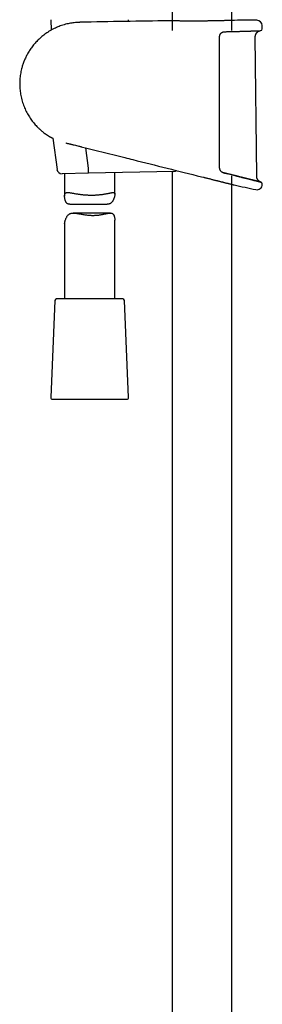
# Model space of a CAD drawing. Header units: millimetres. Extents: x 8 to 1577, y 12 to 2536.
# Tile 12 of 18: x 423 to 495, y 1668 to 1962. Entities that reach past the tile are written whole.
import ezdxf

# ---------------------------------------------------------------- set-up
doc = ezdxf.new("R2010")
doc.units = ezdxf.units.MM

msp = doc.modelspace()

# ---------------------------------------------------------------- linework, layer by layer
at = {"color": 7, "linetype": 'Continuous', "lineweight": 30}
for p, q in [((468.25, 2315.56), (468.25, 1958.81)), ((486.05, 1958.81), (486.05, 2315.56)), ((432.02, 1962.09), (432.16, 1958.96)), ((455.26, 1961.59), (455.28, 1962.09)), ((467.37, 1961.75), (467.39, 1961.75)), ((486.91, 1961.9), (486.92, 1961.9)), ((495.18, 1959.32), (495.16, 1960.34)), ((493.52, 1915.28), (493.1, 1956.99)), ((432.67, 1926.64), (433.89, 1917.35)), ((443.32, 1917.71), (442.53, 1923.77)), ((443.31, 1916.2), (435.4, 1916.05)), ((468.8, 1916.72), (443.31, 1916.2)), ((443.32, 1917.71), (443.32, 1917.7)), ((451.15, 1909.93), (451.15, 1916.36)), ((468.25, 1916.7), (468.25, 1429.02)), ((436.15, 1916.06), (436.15, 1909.31)), ((477.03, 1915.13), (477.06, 1915.13)), ((477.03, 1915.13), (477.03, 1915.13)), ((477.06, 1915.13), (477.63, 1914.98)), ((477.63, 1914.98), (477.7, 1914.97)), ((486.05, 1429.99), (486.05, 1915.42)), ((486.8, 1912.69), (486.8, 1912.69)), ((437.71, 1906.93), (448.85, 1906.93)), ((449.82, 1904.29), (438.74, 1904.29)), ((451.15, 1878.61), (451.15, 1902.19)), ((436.15, 1901.14), (436.15, 1878.61)), ((433.28, 1878.13), (432.02, 1849.13)), ((453.52, 1878.61), (433.78, 1878.61)), ((455.28, 1849.13), (454.02, 1878.13)), ((432.52, 1848.61), (445.06, 1848.61)), ((445.06, 1848.61), (454.78, 1848.61))]:
    msp.add_line(p, q, dxfattribs=at)
at = {"color": 7, "linetype": 'Continuous', "lineweight": 30, "flags": 128}
msp.add_lwpolyline([(495.19, 1912.83), (495.19, 1912.86), (495.19, 1912.88), (495.19, 1912.91), (495.19, 1912.93), (495.19, 1912.96), (495.19, 1912.98), (495.19, 1913.01), (495.19, 1913.03)], dxfattribs=at)
at = {"color": 7, "linetype": 'Continuous', "lineweight": 30}
for centre, radius, start, end in [((495.15, -486.71), 2448.62, 90.65006, 91.2732), ((495.15, -486.71), 2448.62, 90.03715, 90.1925), ((493.56, 1960.31), 1.6, 1.1109, 90.0371), ((494.68, 1959.31), 0.5, 272.2325, 1.0644), ((435.37, 1917.55), 1.5, 187.4492, 271.15), ((468.77, 1918.22), 1.5, 271.15, 304.644), ((494.69, 1913.04), 0.5, 358.9739, 76.0038), ((576.05, 2310.07), 407.28, 257.3436, 258.2718), ((493.59, 1912.86), 1.6, 258.2703, 358.9492), ((433.78, 1878.11), 0.5, 90, 177.5187), ((453.52, 1878.11), 0.5, 2.4813, 90), ((432.52, 1849.11), 0.5, 177.5187, 270), ((454.78, 1849.11), 0.5, 270, 2.4813)]:
    msp.add_arc(centre, radius, start, end, dxfattribs=at)
for points, knots in [([(440.74, 1961.3), (440.67, 1961.3), (440.35, 1961.3), (439.77, 1961.26), (439.02, 1961.19), (438.29, 1961.09), (437.57, 1960.96), (436.82, 1960.8), (436.05, 1960.6), (435.25, 1960.35), (434.49, 1960.07), (433.75, 1959.76), (433.02, 1959.42), (432.29, 1959.04), (431.57, 1958.63), (430.89, 1958.19), (430.25, 1957.74), (429.64, 1957.27), (429.08, 1956.8), (428.55, 1956.32), (428.06, 1955.84), (427.58, 1955.33), (427.11, 1954.81), (426.66, 1954.26), (426.25, 1953.71), (425.88, 1953.17), (425.53, 1952.65), (425.22, 1952.13), (424.94, 1951.63), (424.68, 1951.12), (424.43, 1950.6), (424.2, 1950.07), (423.99, 1949.55), (423.79, 1949.01), (423.61, 1948.47), (423.44, 1947.93), (423.28, 1947.3), (423.12, 1946.6), (422.97, 1945.81), (422.87, 1945.02), (422.79, 1944.23), (422.75, 1943.43), (422.75, 1942.63), (422.78, 1941.84), (422.84, 1941.04), (422.94, 1940.25), (423.08, 1939.43), (423.26, 1938.6), (423.48, 1937.76), (423.74, 1936.94), (424.03, 1936.15), (424.35, 1935.4), (424.69, 1934.68), (425.05, 1933.99), (425.44, 1933.33), (425.84, 1932.7), (426.26, 1932.09), (426.7, 1931.51), (427.16, 1930.96), (427.62, 1930.44), (428.04, 1930), (428.42, 1929.63), (428.76, 1929.31), (429.14, 1928.97), (429.55, 1928.63), (429.99, 1928.28), (430.46, 1927.94), (430.86, 1927.66), (431.1, 1927.5), (431.18, 1927.45)], [0, 0, 0, 0, 0.004385, 0.020751, 0.036863, 0.052721, 0.068325, 0.083676, 0.101761, 0.11948, 0.136833, 0.153822, 0.170446, 0.188632, 0.206361, 0.223631, 0.240443, 0.256796, 0.272411, 0.287584, 0.302316, 0.316606, 0.332309, 0.347442, 0.362004, 0.375994, 0.389414, 0.402263, 0.41454, 0.426247, 0.438928, 0.451094, 0.463244, 0.475396, 0.48755, 0.499706, 0.511863, 0.528884, 0.545907, 0.562932, 0.579961, 0.596993, 0.614029, 0.631069, 0.648112, 0.665157, 0.682205, 0.701127, 0.719709, 0.73795, 0.75585, 0.773411, 0.790326, 0.806911, 0.823167, 0.839093, 0.85497, 0.870506, 0.885702, 0.900556, 0.91507, 0.924598, 0.934721, 0.945463, 0.956824, 0.968806, 0.981407, 0.994013, 1, 1, 1, 1]), ([(467.47, 1961.75), (467.46, 1961.75), (467.44, 1961.75), (467.41, 1961.75), (467.39, 1961.75), (467.39, 1961.75), (467.39, 1961.75), (467.39, 1961.75)], [0, 0, 0, 0, 0.176237, 0.427608, 0.679828, 0.89079, 1, 1, 1, 1]), ([(478.44, 1961.69), (478.29, 1961.69), (477.92, 1961.69), (477.33, 1961.68), (476.67, 1961.68), (476.02, 1961.67), (475.36, 1961.67), (474.72, 1961.67), (474.09, 1961.67), (473.47, 1961.67), (472.86, 1961.68), (472.28, 1961.68), (471.72, 1961.69), (471.18, 1961.69), (470.67, 1961.7), (470.19, 1961.7), (469.75, 1961.71), (469.33, 1961.72), (468.95, 1961.72), (468.61, 1961.73), (468.31, 1961.73), (468.04, 1961.74), (467.82, 1961.74), (467.65, 1961.75), (467.52, 1961.75), (467.48, 1961.75), (467.46, 1961.75)], [0, 0, 0, 0, 0.0293832, 0.072446, 0.1154589, 0.1583247, 0.2011758, 0.2441737, 0.2872214, 0.3302195, 0.3730708, 0.4159369, 0.4589495, 0.502012, 0.5450249, 0.5878913, 0.6307921, 0.6738393, 0.7169363, 0.7599838, 0.8028848, 0.8458074, 0.8888763, 0.931995, 0.975064, 1, 1, 1, 1]), ([(480.79, 1961.73), (480.75, 1961.73), (480.61, 1961.72), (480.37, 1961.72), (480.06, 1961.72), (479.74, 1961.71), (479.42, 1961.71), (479.09, 1961.7), (478.77, 1961.7), (478.55, 1961.69), (478.44, 1961.69)], [0, 0, 0, 0, 0.046252, 0.182052, 0.318228, 0.454691, 0.591343, 0.728085, 0.864796, 1, 1, 1, 1]), ([(482.17, 1961.76), (482.03, 1961.75), (481.71, 1961.75), (481.25, 1961.74), (480.92, 1961.73), (480.79, 1961.73)], [0, 0, 0, 0, 0.303398, 0.733285, 1, 1, 1, 1]), ([(484.99, 1961.83), (484.95, 1961.83), (484.85, 1961.83), (484.66, 1961.82), (484.45, 1961.82), (484.23, 1961.81), (483.99, 1961.8), (483.75, 1961.8), (483.5, 1961.79), (483.25, 1961.78), (482.98, 1961.78), (482.71, 1961.77), (482.44, 1961.76), (482.25, 1961.76), (482.16, 1961.76)], [0, 0, 0, 0, 0.054093, 0.139337, 0.224917, 0.310781, 0.396875, 0.483144, 0.569526, 0.655961, 0.742368, 0.82868, 0.914835, 1, 1, 1, 1]), ([(486.88, 1961.9), (486.87, 1961.9), (486.83, 1961.89), (486.73, 1961.89), (486.58, 1961.88), (486.38, 1961.88), (486.14, 1961.87), (485.86, 1961.86), (485.54, 1961.85), (485.25, 1961.84), (485.06, 1961.83), (485, 1961.83)], [0, 0, 0, 0, 0.085893, 0.209018, 0.332002, 0.454569, 0.577095, 0.700039, 0.823124, 0.946068, 1, 1, 1, 1]), ([(486.91, 1961.9), (486.91, 1961.9), (486.9, 1961.9), (486.9, 1961.9), (486.88, 1961.9), (486.87, 1961.9), (486.87, 1961.9)], [0, 0, 0, 0, 0.204145, 0.56175, 0.937139, 1, 1, 1, 1]), ([(482.66, 1957.83), (482.66, 1957.82), (482.62, 1957.77), (482.55, 1957.66), (482.48, 1957.52), (482.42, 1957.36), (482.38, 1957.2), (482.35, 1957.04), (482.35, 1956.93), (482.35, 1956.87)], [0, 0, 0, 0, 0.035396, 0.196145, 0.356956, 0.517974, 0.679012, 0.839768, 1, 1, 1, 1]), ([(482.67, 1957.83), (482.67, 1957.83), (482.7, 1957.87), (482.76, 1957.94), (482.85, 1958.04), (482.94, 1958.13), (483.05, 1958.21), (483.16, 1958.28), (483.27, 1958.34), (483.39, 1958.39), (483.52, 1958.44), (483.65, 1958.47), (483.78, 1958.49), (483.88, 1958.5), (483.94, 1958.5), (483.95, 1958.5)], [0, 0, 0, 0, 0.009097, 0.092775, 0.176008, 0.258802, 0.343107, 0.429457, 0.5173, 0.606225, 0.695752, 0.785372, 0.875261, 0.967248, 1, 1, 1, 1]), ([(483.95, 1958.5), (483.98, 1958.5), (484.14, 1958.5), (484.44, 1958.51), (484.84, 1958.52), (485.24, 1958.53), (485.63, 1958.53), (486.01, 1958.54), (486.39, 1958.55), (486.77, 1958.56), (487.13, 1958.57), (487.5, 1958.58), (487.85, 1958.59), (488.2, 1958.6), (488.54, 1958.61), (488.88, 1958.62), (489.2, 1958.62), (489.52, 1958.63), (489.83, 1958.64), (490.14, 1958.65), (490.43, 1958.66), (490.72, 1958.67), (490.99, 1958.68), (491.26, 1958.69), (491.52, 1958.7), (491.77, 1958.71), (492.01, 1958.71), (492.25, 1958.72), (492.47, 1958.73), (492.68, 1958.74), (492.88, 1958.74), (493.07, 1958.75), (493.25, 1958.76), (493.43, 1958.76), (493.59, 1958.77), (493.74, 1958.77), (493.88, 1958.78), (494.01, 1958.79), (494.12, 1958.79), (494.23, 1958.79), (494.33, 1958.8), (494.41, 1958.8), (494.49, 1958.8), (494.55, 1958.81), (494.61, 1958.81), (494.65, 1958.81), (494.68, 1958.81), (494.69, 1958.81), (494.7, 1958.81), (494.7, 1958.81), (494.7, 1958.81)], [0, 0, 0, 0, 0.004074, 0.025759, 0.047377, 0.068886, 0.090254, 0.111787, 0.133365, 0.154911, 0.176447, 0.197991, 0.219559, 0.241171, 0.26284, 0.284386, 0.305908, 0.327483, 0.349089, 0.370705, 0.392304, 0.413863, 0.435361, 0.456843, 0.478378, 0.499973, 0.521608, 0.543259, 0.564901, 0.586509, 0.608061, 0.629518, 0.651052, 0.672594, 0.694104, 0.7156, 0.737105, 0.75863, 0.780197, 0.801826, 0.823322, 0.844817, 0.866415, 0.888072, 0.909745, 0.931378, 0.952921, 0.974312, 0.99204, 1, 1, 1, 1]), ([(493.1, 1956.99), (493.1, 1957.08), (493.11, 1957.25), (493.16, 1957.49), (493.23, 1957.69), (493.31, 1957.87), (493.39, 1958.01), (493.48, 1958.12), (493.55, 1958.22), (493.64, 1958.32), (493.75, 1958.41), (493.87, 1958.51), (494, 1958.59), (494.14, 1958.67), (494.3, 1958.73), (494.48, 1958.78), (494.61, 1958.8), (494.68, 1958.81)], [0, 0, 0, 0, 0.101298, 0.1931484, 0.2751351, 0.3472056, 0.4096336, 0.4626724, 0.508041, 0.552551, 0.6117973, 0.670926, 0.7311485, 0.7855877, 0.8499123, 0.9235803, 1, 1, 1, 1]), ([(494.59, 1958.81), (494.61, 1958.81), (494.66, 1958.81), (494.67, 1958.81), (494.67, 1958.81)], [0, 0, 0, 0, 0.370446, 1, 1, 1, 1]), ([(482.35, 1956.87), (482.35, 1956.54), (482.35, 1954.87), (482.35, 1951.87), (482.35, 1947.87), (482.35, 1943.87), (482.35, 1939.87), (482.35, 1935.71), (482.35, 1931.38), (482.35, 1926.9), (482.35, 1922.41), (482.35, 1919.42), (482.35, 1917.92)], [0, 0, 0, 0, 0.025673, 0.128366, 0.231058, 0.333752, 0.436448, 0.539147, 0.654356, 0.769567, 0.884783, 1, 1, 1, 1]), ([(431.18, 1927.45), (431.18, 1927.45), (431.18, 1927.45), (431.2, 1927.43), (431.24, 1927.41), (431.29, 1927.38), (431.36, 1927.34), (431.43, 1927.3), (431.45, 1927.29)], [0, 0, 0, 0, 0.154022, 0.308045, 0.463213, 0.618382, 0.869606, 1, 1, 1, 1]), ([(431.46, 1927.28), (431.49, 1927.27), (431.53, 1927.24), (431.62, 1927.19), (431.72, 1927.14), (431.82, 1927.08), (431.94, 1927.01), (432.07, 1926.95), (432.2, 1926.87), (432.35, 1926.8), (432.51, 1926.72), (432.64, 1926.65), (432.72, 1926.62), (432.74, 1926.61)], [0, 0, 0, 0, 0.087049, 0.180389, 0.275242, 0.371481, 0.46891, 0.567347, 0.666615, 0.76653, 0.866966, 0.967004, 1, 1, 1, 1]), ([(436.51, 1925.25), (436.52, 1925.24), (436.64, 1925.21), (436.86, 1925.16), (437.17, 1925.09), (437.48, 1925.01), (437.8, 1924.94), (438.12, 1924.86), (438.41, 1924.79), (438.6, 1924.75), (438.68, 1924.73)], [0, 0, 0, 0, 0.021321, 0.168355, 0.31517, 0.461288, 0.606289, 0.75037, 0.888149, 1, 1, 1, 1]), ([(438.68, 1924.73), (438.8, 1924.7), (439.15, 1924.61), (439.73, 1924.47), (440.32, 1924.32), (440.69, 1924.23), (440.83, 1924.2)], [0, 0, 0, 0, 0.180297, 0.490719, 0.807023, 1, 1, 1, 1]), ([(440.83, 1924.2), (440.9, 1924.18), (440.99, 1924.16), (441.08, 1924.13), (441.1, 1924.13)], [0, 0, 0, 0, 0.737431, 1, 1, 1, 1]), ([(441.1, 1924.13), (441.11, 1924.13), (445.47, 1923.03), (449.84, 1921.94), (454.19, 1920.85)], [0, 0, 0, 0, 0.001727, 1, 1, 1, 1]), ([(454.18, 1920.85), (454.97, 1920.65), (462.58, 1918.74), (470.2, 1916.84), (477.03, 1915.13)], [0, 0, 0, 0, 0.103193, 1, 1, 1, 1]), ([(443.31, 1916.2), (443.31, 1916.2), (443.31, 1916.2), (443.31, 1916.21), (443.32, 1916.24), (443.32, 1916.31), (443.33, 1916.43), (443.33, 1916.58), (443.33, 1916.76), (443.33, 1916.97), (443.33, 1917.2), (443.33, 1917.45), (443.32, 1917.62), (443.32, 1917.7)], [0, 0, 0, 0, 0.013431, 0.077033, 0.141278, 0.247122, 0.356033, 0.461839, 0.570711, 0.6765, 0.785355, 0.891143, 1, 1, 1, 1]), ([(482.35, 1917.92), (482.35, 1917.84), (482.36, 1917.67), (482.42, 1917.42), (482.52, 1917.18), (482.61, 1917.04), (482.66, 1916.97)], [0, 0, 0, 0, 0.244516, 0.49591, 0.744636, 1, 1, 1, 1]), ([(483.59, 1916.34), (483.57, 1916.34), (483.5, 1916.36), (483.39, 1916.4), (483.27, 1916.45), (483.15, 1916.52), (483.04, 1916.59), (482.93, 1916.67), (482.83, 1916.76), (482.74, 1916.86), (482.69, 1916.93), (482.66, 1916.97), (482.66, 1916.97)], [0, 0, 0, 0, 0.065791, 0.186561, 0.306226, 0.424394, 0.540758, 0.655131, 0.767466, 0.877875, 0.986942, 1, 1, 1, 1]), ([(483.58, 1916.34), (483.99, 1916.23), (484.4, 1916.13), (484.78, 1916.04), (484.78, 1916.04)], [0, 0, 0, 0, 0.999247, 1, 1, 1, 1]), ([(484.79, 1916.03), (484.73, 1916.05), (484.54, 1916.1), (484.2, 1916.18), (483.86, 1916.27), (483.66, 1916.32), (483.59, 1916.33)], [0, 0, 0, 0, 0.155051, 0.494853, 0.835501, 1, 1, 1, 1]), ([(477.7, 1914.97), (477.82, 1914.94), (478.07, 1914.87), (478.46, 1914.78), (478.87, 1914.67), (479.29, 1914.57), (479.7, 1914.47), (480.11, 1914.36), (480.52, 1914.26), (480.91, 1914.16), (481.3, 1914.07), (481.67, 1913.97), (482.04, 1913.88), (482.4, 1913.79), (482.75, 1913.7), (483.1, 1913.62), (483.43, 1913.53), (483.78, 1913.45), (484.14, 1913.36), (484.51, 1913.26), (484.87, 1913.17), (485.2, 1913.09), (485.5, 1913.02), (485.74, 1912.96), (485.93, 1912.91), (486.08, 1912.87), (486.22, 1912.84), (486.37, 1912.8), (486.52, 1912.76), (486.65, 1912.73), (486.73, 1912.71), (486.78, 1912.7), (486.81, 1912.69), (486.82, 1912.69), (486.81, 1912.69), (486.81, 1912.69)], [0, 0, 0, 0, 0.0235454, 0.0524729, 0.0814504, 0.1107276, 0.140057, 0.1696919, 0.1993814, 0.2292204, 0.257945, 0.2868139, 0.3157344, 0.3449656, 0.3742511, 0.4038545, 0.4335152, 0.4633322, 0.4985678, 0.5375939, 0.5767563, 0.6163308, 0.6560506, 0.6924211, 0.7181226, 0.743824, 0.7696901, 0.7955562, 0.8373841, 0.8793917, 0.9146685, 0.9414247, 0.9681808, 0.9951282, 1, 1, 1, 1]), ([(485.94, 1915.75), (485.89, 1915.76), (485.71, 1915.8), (485.4, 1915.88), (485.07, 1915.96), (484.86, 1916.02), (484.79, 1916.03)], [0, 0, 0, 0, 0.134696, 0.474668, 0.815028, 1, 1, 1, 1]), ([(487.05, 1915.47), (487, 1915.48), (486.84, 1915.52), (486.55, 1915.59), (486.23, 1915.67), (486.02, 1915.73), (485.94, 1915.75)], [0, 0, 0, 0, 0.116419, 0.453984, 0.794524, 1, 1, 1, 1]), ([(487.04, 1915.47), (487.39, 1915.38), (488.1, 1915.2), (489.1, 1914.95), (490.04, 1914.72), (490.9, 1914.5), (491.69, 1914.31), (492.4, 1914.13), (493.02, 1913.97), (493.56, 1913.84), (494, 1913.73), (494.35, 1913.64), (494.61, 1913.58), (494.75, 1913.54), (494.81, 1913.53), (494.79, 1913.53), (494.79, 1913.53)], [0, 0, 0, 0, 0.076607, 0.153986, 0.230921, 0.307447, 0.383994, 0.461002, 0.53836, 0.615099, 0.691611, 0.768349, 0.845716, 0.922747, 0.999344, 1, 1, 1, 1]), ([(488.1, 1915.2), (488.07, 1915.21), (487.92, 1915.25), (487.64, 1915.32), (487.33, 1915.4), (487.13, 1915.45), (487.05, 1915.47)], [0, 0, 0, 0, 0.105031, 0.443318, 0.780484, 1, 1, 1, 1]), ([(489.11, 1914.95), (489.08, 1914.96), (488.94, 1914.99), (488.68, 1915.06), (488.38, 1915.13), (488.18, 1915.18), (488.1, 1915.2)], [0, 0, 0, 0, 0.097086, 0.431735, 0.767779, 1, 1, 1, 1]), ([(490.04, 1914.72), (490.02, 1914.73), (489.89, 1914.76), (489.65, 1914.82), (489.37, 1914.89), (489.18, 1914.93), (489.11, 1914.95)], [0, 0, 0, 0, 0.091151, 0.427123, 0.763215, 1, 1, 1, 1]), ([(490.9, 1914.5), (490.88, 1914.51), (490.77, 1914.54), (490.55, 1914.59), (490.29, 1914.66), (490.12, 1914.7), (490.04, 1914.72)], [0, 0, 0, 0, 0.0844, 0.419482, 0.755116, 1, 1, 1, 1]), ([(491.69, 1914.31), (491.67, 1914.31), (491.57, 1914.34), (491.37, 1914.39), (491.13, 1914.45), (490.97, 1914.49), (490.9, 1914.5)], [0, 0, 0, 0, 0.080986, 0.415392, 0.749843, 1, 1, 1, 1]), ([(492.4, 1914.13), (492.38, 1914.13), (492.29, 1914.16), (492.11, 1914.2), (491.9, 1914.26), (491.75, 1914.29), (491.69, 1914.31)], [0, 0, 0, 0, 0.0904008, 0.4221083, 0.7522852, 1, 1, 1, 1]), ([(493.03, 1913.97), (493.01, 1913.98), (492.93, 1914), (492.77, 1914.04), (492.58, 1914.08), (492.46, 1914.12), (492.4, 1914.13)], [0, 0, 0, 0, 0.0964693, 0.4269902, 0.7584803, 1, 1, 1, 1]), ([(493.57, 1913.84), (493.55, 1913.84), (493.48, 1913.86), (493.35, 1913.89), (493.19, 1913.93), (493.08, 1913.96), (493.03, 1913.97)], [0, 0, 0, 0, 0.102662, 0.435254, 0.76569, 1, 1, 1, 1]), ([(494.78, 1913.54), (494.7, 1913.56), (494.56, 1913.62), (494.38, 1913.72), (494.24, 1913.82), (494.14, 1913.9), (494.07, 1913.97), (494.01, 1914.03), (493.95, 1914.11), (493.87, 1914.21), (493.78, 1914.35), (493.7, 1914.5), (493.62, 1914.67), (493.57, 1914.86), (493.53, 1915.06), (493.52, 1915.2), (493.52, 1915.28)], [0, 0, 0, 0, 0.103616, 0.195164, 0.274107, 0.324665, 0.367511, 0.402443, 0.437278, 0.495555, 0.567741, 0.654122, 0.72832, 0.81059, 0.901059, 1, 1, 1, 1]), ([(494.01, 1913.73), (493.99, 1913.73), (493.94, 1913.75), (493.83, 1913.77), (493.69, 1913.81), (493.6, 1913.83), (493.57, 1913.84)], [0, 0, 0, 0, 0.109457, 0.439912, 0.77096, 1, 1, 1, 1]), ([(494.36, 1913.64), (494.34, 1913.64), (494.3, 1913.66), (494.21, 1913.68), (494.11, 1913.7), (494.04, 1913.72), (494.01, 1913.73)], [0, 0, 0, 0, 0.121768, 0.451051, 0.780045, 1, 1, 1, 1]), ([(494.61, 1913.58), (494.6, 1913.58), (494.57, 1913.59), (494.51, 1913.6), (494.43, 1913.62), (494.38, 1913.64), (494.36, 1913.64)], [0, 0, 0, 0, 0.140709, 0.468021, 0.794645, 1, 1, 1, 1]), ([(494.76, 1913.54), (494.76, 1913.54), (494.74, 1913.55), (494.7, 1913.56), (494.66, 1913.57), (494.62, 1913.58), (494.61, 1913.58)], [0, 0, 0, 0, 0.154178, 0.483166, 0.812293, 1, 1, 1, 1]), ([(494.81, 1913.53), (494.81, 1913.53), (494.81, 1913.53), (494.8, 1913.53), (494.78, 1913.53), (494.77, 1913.54), (494.76, 1913.54)], [0, 0, 0, 0, 0.171432, 0.498381, 0.825881, 1, 1, 1, 1]), ([(494.81, 1913.53), (494.81, 1913.53), (494.81, 1913.53), (494.8, 1913.53), (494.79, 1913.53), (494.78, 1913.54), (494.77, 1913.54)], [0, 0, 0, 0, 0.199023, 0.578072, 0.957911, 1, 1, 1, 1]), ([(437.71, 1906.93), (437.65, 1906.93), (437.52, 1906.93), (437.34, 1906.96), (437.17, 1907), (437, 1907.08), (436.86, 1907.17), (436.73, 1907.3), (436.62, 1907.44), (436.52, 1907.61), (436.42, 1907.82), (436.33, 1908.09), (436.25, 1908.39), (436.19, 1908.7), (436.16, 1908.99), (436.15, 1909.24), (436.15, 1909.46), (436.17, 1909.67), (436.2, 1909.86), (436.26, 1910.02), (436.35, 1910.16), (436.46, 1910.27), (436.59, 1910.34), (436.75, 1910.39), (436.93, 1910.42), (437.14, 1910.42), (437.37, 1910.41), (437.63, 1910.39), (437.92, 1910.35), (438.23, 1910.3), (438.59, 1910.23), (439.01, 1910.16), (439.48, 1910.08), (439.98, 1910), (440.45, 1909.93), (440.89, 1909.87), (441.29, 1909.82), (441.7, 1909.78), (442.12, 1909.75), (442.54, 1909.71), (442.96, 1909.69), (443.38, 1909.67), (443.79, 1909.66), (444.21, 1909.66), (444.62, 1909.66), (445.03, 1909.67), (445.43, 1909.69), (445.8, 1909.71), (446.15, 1909.74), (446.5, 1909.77), (446.87, 1909.8), (447.26, 1909.85), (447.64, 1909.9), (448.01, 1909.96), (448.37, 1910.02), (448.76, 1910.09), (449.14, 1910.16), (449.47, 1910.23), (449.75, 1910.29), (449.98, 1910.34), (450.2, 1910.38), (450.4, 1910.41), (450.58, 1910.42), (450.73, 1910.42), (450.87, 1910.41), (450.97, 1910.36), (451.06, 1910.3), (451.11, 1910.2), (451.14, 1910.08), (451.15, 1909.92), (451.14, 1909.73), (451.11, 1909.5), (451.05, 1909.23), (450.97, 1908.93), (450.87, 1908.61), (450.74, 1908.29), (450.6, 1907.99), (450.44, 1907.72), (450.27, 1907.51), (450.11, 1907.33), (449.91, 1907.18), (449.7, 1907.07), (449.47, 1906.99), (449.22, 1906.95), (449.01, 1906.93), (448.88, 1906.93), (448.85, 1906.93)], [0, 0, 0, 0, 0.008152, 0.017404, 0.026713, 0.036087, 0.045539, 0.054782, 0.064089, 0.073446, 0.082839, 0.097222, 0.111658, 0.125292, 0.13895, 0.150265, 0.161609, 0.171516, 0.183337, 0.195254, 0.20727, 0.219389, 0.23119, 0.243075, 0.255036, 0.267067, 0.279294, 0.291579, 0.304443, 0.317364, 0.330668, 0.346619, 0.362663, 0.378851, 0.395235, 0.406903, 0.418609, 0.430375, 0.442182, 0.454047, 0.465954, 0.477248, 0.488579, 0.499969, 0.511396, 0.522879, 0.534401, 0.54456, 0.554719, 0.564984, 0.575249, 0.588204, 0.601211, 0.611695, 0.625436, 0.639238, 0.654282, 0.669406, 0.681078, 0.692789, 0.704564, 0.716384, 0.728272, 0.740216, 0.752132, 0.764119, 0.776186, 0.788346, 0.800287, 0.812329, 0.824473, 0.836718, 0.850487, 0.864315, 0.878892, 0.893498, 0.907521, 0.921595, 0.93215, 0.942763, 0.953457, 0.964263, 0.974838, 0.985514, 0.996275, 1, 1, 1, 1]), ([(436.15, 1901.14), (436.15, 1901.15), (436.15, 1901.19), (436.16, 1901.31), (436.19, 1901.49), (436.25, 1901.73), (436.32, 1901.99), (436.42, 1902.3), (436.55, 1902.61), (436.69, 1902.93), (436.86, 1903.24), (437.04, 1903.5), (437.22, 1903.72), (437.4, 1903.89), (437.61, 1904.04), (437.84, 1904.15), (438.09, 1904.23), (438.35, 1904.28), (438.64, 1904.3), (438.94, 1904.29), (439.27, 1904.27), (439.62, 1904.22), (439.99, 1904.17), (440.39, 1904.1), (440.83, 1904.02), (441.33, 1903.93), (441.87, 1903.83), (442.43, 1903.75), (442.95, 1903.69), (443.4, 1903.64), (443.8, 1903.62), (444.2, 1903.6), (444.46, 1903.6), (444.6, 1903.6)], [0, 0, 0, 0, 0.0016193, 0.033756, 0.0661654, 0.0988467, 0.135591, 0.1724958, 0.2113957, 0.2503745, 0.2877977, 0.3253554, 0.3535211, 0.3818436, 0.4103835, 0.4392229, 0.4674406, 0.4959311, 0.52465, 0.5535664, 0.5841204, 0.6148234, 0.6474382, 0.6801817, 0.7141594, 0.7559041, 0.7978795, 0.8402232, 0.883085, 0.9121601, 0.9413359, 0.9706136, 1, 1, 1, 1]), ([(444.6, 1903.6), (444.73, 1903.6), (444.99, 1903.6), (445.39, 1903.62), (445.78, 1903.64), (446.16, 1903.68), (446.54, 1903.73), (446.9, 1903.78), (447.27, 1903.85), (447.66, 1903.92), (448.07, 1904.01), (448.47, 1904.09), (448.84, 1904.17), (449.17, 1904.23), (449.46, 1904.27), (449.74, 1904.3), (449.97, 1904.29), (450.16, 1904.27), (450.32, 1904.22), (450.47, 1904.15), (450.6, 1904.05), (450.71, 1903.93), (450.81, 1903.78), (450.89, 1903.61), (450.97, 1903.41), (451.04, 1903.15), (451.1, 1902.85), (451.14, 1902.54), (451.15, 1902.32), (451.15, 1902.2), (451.15, 1902.19)], [0, 0, 0, 0, 0.034923, 0.069973, 0.105259, 0.140669, 0.176257, 0.211963, 0.244666, 0.287322, 0.330154, 0.37643, 0.422933, 0.461807, 0.50086, 0.540125, 0.579669, 0.609048, 0.638609, 0.668379, 0.698398, 0.72775, 0.757307, 0.787021, 0.816854, 0.860334, 0.903966, 0.948616, 0.99335, 1, 1, 1, 1])]:
    msp.add_open_spline(points, degree=3, knots=knots, dxfattribs=at)

doc.saveas('drawing.dxf')
